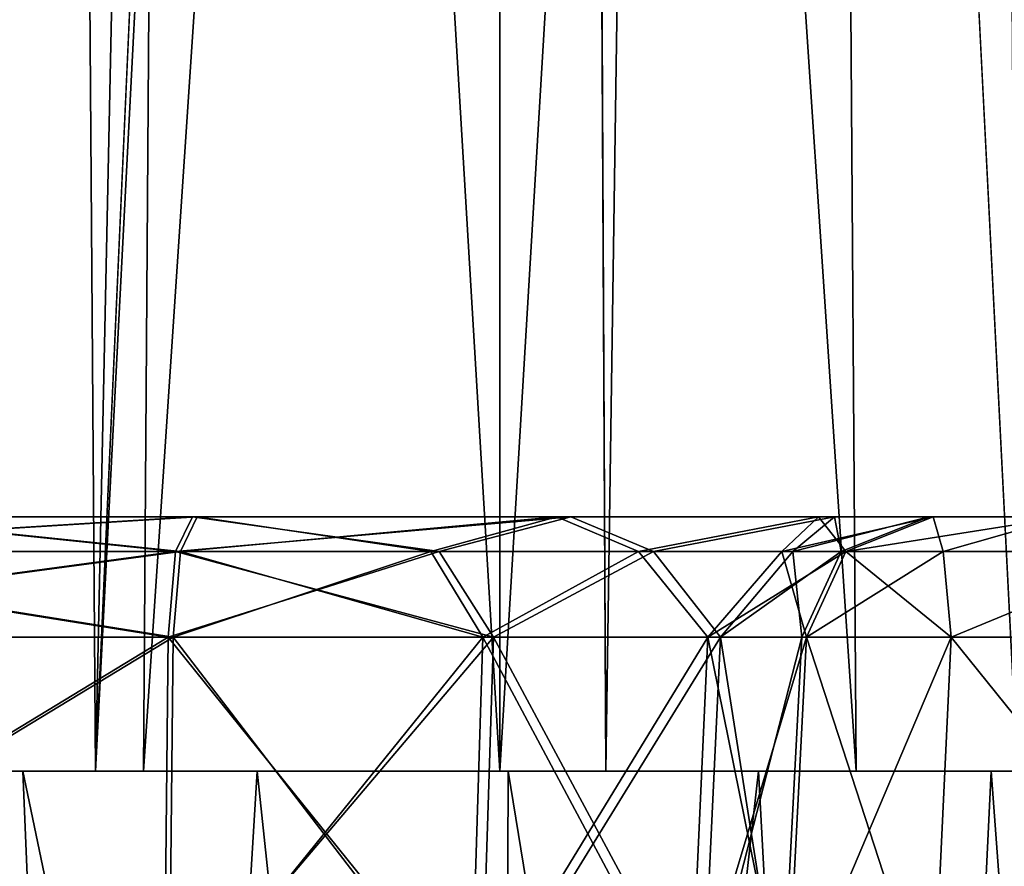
# Model space of a CAD drawing. Header units: millimetres. Extents: x -52 to 52, y -38 to 18.
# Tile 7 of 126: x -38.44 to -36.51, y -27.69 to -26.02. Entities that reach past the tile are written whole.
import ezdxf

# ---------------------------------------------------------------- set-up
doc = ezdxf.new("R2010")
doc.units = ezdxf.units.MM
doc.header["$LTSCALE"] = 65.185185
for name, color, linetype in [('1', 7, 'CONTINUOUS'), ('102', 7, 'CONTINUOUS'), ('103', 7, 'CONTINUOUS'), ('104', 7, 'CONTINUOUS'), ('105', 7, 'CONTINUOUS'), ('120', 7, 'CONTINUOUS'), ('122', 7, 'CONTINUOUS'), ('139', 7, 'CONTINUOUS'), ('141', 7, 'CONTINUOUS'), ('143', 7, 'CONTINUOUS'), ('145', 7, 'CONTINUOUS'), ('147', 7, 'CONTINUOUS'), ('156', 7, 'CONTINUOUS'), ('158', 7, 'CONTINUOUS'), ('160', 7, 'CONTINUOUS'), ('162', 7, 'CONTINUOUS'), ('261', 7, 'CONTINUOUS'), ('262', 7, 'CONTINUOUS'), ('263', 7, 'CONTINUOUS'), ('264', 7, 'CONTINUOUS'), ('265', 7, 'CONTINUOUS'), ('266', 7, 'CONTINUOUS'), ('267', 7, 'CONTINUOUS'), ('268', 7, 'CONTINUOUS'), ('269', 7, 'CONTINUOUS'), ('322', 7, 'CONTINUOUS'), ('324', 7, 'CONTINUOUS'), ('327', 7, 'CONTINUOUS'), ('329', 7, 'CONTINUOUS'), ('35', 7, 'CONTINUOUS'), ('36', 7, 'CONTINUOUS'), ('41', 7, 'CONTINUOUS'), ('42', 7, 'CONTINUOUS'), ('43', 7, 'CONTINUOUS'), ('44', 7, 'CONTINUOUS')]:
    doc.layers.add(name, color=color, linetype=linetype)

msp = doc.modelspace()

# ---------------------------------------------------------------- linework, layer by layer
at = {"layer": '1', "linetype": 'Continuous'}
for points in [[(-38.2948, -27.5, 19.994), (-39.1209, -27.5, 19.4073), (-38.7124, -27.5, 18.7), (-38.2948, -27.5, 19.994)], [(-39.1209, -27.5, 16.5927), (-38.2948, -27.5, 16.006), (-38.7124, -27.5, 17.3), (-39.1209, -27.5, 16.5927)], [(-39.1209, -27.5, -19.4073), (-38.2948, -27.5, -19.994), (-38.7124, -27.5, -18.7), (-39.1209, -27.5, -19.4073)], [(-38.2948, -27.5, -16.006), (-39.1209, -27.5, -16.5927), (-38.7124, -27.5, -17.3), (-38.2948, -27.5, -16.006)], [(-38.2, -27.5, 19.2124), (-38.2948, -27.5, 19.994), (-38.7124, -27.5, 18.7), (-38.2, -27.5, 19.2124)], [(-38.7124, -27.5, 17.3), (-38.2948, -27.5, 16.006), (-38.2, -27.5, 16.7876), (-38.7124, -27.5, 17.3)], [(-38.7124, -27.5, -18.7), (-38.2948, -27.5, -19.994), (-38.2, -27.5, -19.2124), (-38.7124, -27.5, -18.7)], [(-38.2, -27.5, -16.7876), (-38.2948, -27.5, -16.006), (-38.7124, -27.5, -17.3), (-38.2, -27.5, -16.7876)], [(-37.5, -27.5, 19.4), (-38.2948, -27.5, 19.994), (-38.2, -27.5, 19.2124), (-37.5, -27.5, 19.4)], [(-37.2919, -27.5, 20.1365), (-38.2948, -27.5, 19.994), (-37.5, -27.5, 19.4), (-37.2919, -27.5, 20.1365)], [(-38.2948, -27.5, 16.006), (-37.2919, -27.5, 15.8635), (-38.2, -27.5, 16.7876), (-38.2948, -27.5, 16.006)], [(-38.2948, -27.5, -19.994), (-37.2919, -27.5, -20.1365), (-38.2, -27.5, -19.2124), (-38.2948, -27.5, -19.994)], [(-37.5, -27.5, -16.6), (-38.2948, -27.5, -16.006), (-38.2, -27.5, -16.7876), (-37.5, -27.5, -16.6)], [(-37.2919, -27.5, -15.8635), (-38.2948, -27.5, -16.006), (-37.5, -27.5, -16.6), (-37.2919, -27.5, -15.8635)], [(-38.2, -27.5, 16.7876), (-37.2919, -27.5, 15.8635), (-37.5, -27.5, 16.6), (-38.2, -27.5, 16.7876)], [(-38.2, -27.5, -19.2124), (-37.2919, -27.5, -20.1365), (-37.5, -27.5, -19.4), (-38.2, -27.5, -19.2124)], [(-37.5, -27.5, 16.6), (-37.2919, -27.5, 15.8635), (-36.8, -27.5, 16.7876), (-37.5, -27.5, 16.6)], [(-36.8, -27.5, 19.2124), (-37.2919, -27.5, 20.1365), (-37.5, -27.5, 19.4), (-36.8, -27.5, 19.2124)], [(-37.5, -27.5, -19.4), (-37.2919, -27.5, -20.1365), (-36.8, -27.5, -19.2124), (-37.5, -27.5, -19.4)], [(-36.8, -27.5, -16.7876), (-37.2919, -27.5, -15.8635), (-37.5, -27.5, -16.6), (-36.8, -27.5, -16.7876)], [(-36.4831, -27.5, 20.2841), (-37.2919, -27.5, 20.1365), (-36.8, -27.5, 19.2124), (-36.4831, -27.5, 20.2841)], [(-37.2919, -27.5, 15.8635), (-36.482, -27.5, 15.7154), (-36.8, -27.5, 16.7876), (-37.2919, -27.5, 15.8635)], [(-37.2919, -27.5, -20.1365), (-36.482, -27.5, -20.2846), (-36.8, -27.5, -19.2124), (-37.2919, -27.5, -20.1365)], [(-36.4831, -27.5, -15.7159), (-37.2919, -27.5, -15.8635), (-36.8, -27.5, -16.7876), (-36.4831, -27.5, -15.7159)], [(-36.2876, -27.5, 18.7), (-36.4831, -27.5, 20.2841), (-36.8, -27.5, 19.2124), (-36.2876, -27.5, 18.7)], [(-36.8, -27.5, 16.7876), (-36.482, -27.5, 15.7154), (-36.2876, -27.5, 17.3), (-36.8, -27.5, 16.7876)], [(-36.8, -27.5, -19.2124), (-36.482, -27.5, -20.2846), (-36.2876, -27.5, -18.7), (-36.8, -27.5, -19.2124)], [(-36.2876, -27.5, -17.3), (-36.4831, -27.5, -15.7159), (-36.8, -27.5, -16.7876), (-36.2876, -27.5, -17.3)]]:
    msp.add_3dface(points, dxfattribs=at)
at = {"layer": '102', "linetype": 'Continuous'}
for points in [[(-38.7124, -27.5, -18.7), (-38.1267, -17, -19.0854), (-38.5855, -17, -18.6267), (-38.7124, -27.5, -18.7)], [(-38.7124, -27.5, -18.7), (-38.2, -27.5, -19.2124), (-38.1267, -17, -19.0854), (-38.7124, -27.5, -18.7)], [(-38.2, -27.5, -19.2124), (-37.5, -27.5, -19.4), (-38.1267, -17, -19.0854), (-38.2, -27.5, -19.2124)], [(-37.5, -27.5, -19.4), (-37.5, -17, -19.2534), (-38.1267, -17, -19.0854), (-37.5, -27.5, -19.4)], [(-36.8, -27.5, -19.2124), (-36.8733, -17, -19.0854), (-37.5, -17, -19.2534), (-36.8, -27.5, -19.2124)], [(-37.5, -27.5, -19.4), (-36.8, -27.5, -19.2124), (-37.5, -17, -19.2534), (-37.5, -27.5, -19.4)], [(-36.2876, -27.5, -18.7), (-36.4145, -17, -18.6267), (-36.8733, -17, -19.0854), (-36.2876, -27.5, -18.7)], [(-36.8, -27.5, -19.2124), (-36.2876, -27.5, -18.7), (-36.8733, -17, -19.0854), (-36.8, -27.5, -19.2124)]]:
    msp.add_3dface(points, dxfattribs=at)
at = {"layer": '103', "linetype": 'Continuous'}
for points in [[(-38.7124, -27.5, 17.3), (-38.1267, -17, 16.9146), (-38.5855, -17, 17.3733), (-38.7124, -27.5, 17.3)], [(-38.7124, -27.5, 17.3), (-38.2, -27.5, 16.7876), (-38.1267, -17, 16.9146), (-38.7124, -27.5, 17.3)], [(-38.2, -27.5, 16.7876), (-37.5, -27.5, 16.6), (-38.1267, -17, 16.9146), (-38.2, -27.5, 16.7876)], [(-37.5, -27.5, 16.6), (-37.5, -17, 16.7466), (-38.1267, -17, 16.9146), (-37.5, -27.5, 16.6)], [(-36.8, -27.5, 16.7876), (-36.8733, -17, 16.9146), (-37.5, -17, 16.7466), (-36.8, -27.5, 16.7876)], [(-37.5, -27.5, 16.6), (-36.8, -27.5, 16.7876), (-37.5, -17, 16.7466), (-37.5, -27.5, 16.6)], [(-36.2876, -27.5, 17.3), (-36.4145, -17, 17.3733), (-36.8733, -17, 16.9146), (-36.2876, -27.5, 17.3)], [(-36.8, -27.5, 16.7876), (-36.2876, -27.5, 17.3), (-36.8733, -17, 16.9146), (-36.8, -27.5, 16.7876)]]:
    msp.add_3dface(points, dxfattribs=at)
at = {"layer": '104', "linetype": 'Continuous'}
for points in [[(-38.2, -27.5, 19.2124), (-38.7124, -27.5, 18.7), (-38.1267, -17, 19.0854), (-38.2, -27.5, 19.2124)], [(-38.7124, -27.5, 18.7), (-38.5855, -17, 18.6267), (-38.1267, -17, 19.0854), (-38.7124, -27.5, 18.7)], [(-37.5, -27.5, 19.4), (-38.2, -27.5, 19.2124), (-37.5, -17, 19.2534), (-37.5, -27.5, 19.4)], [(-38.2, -27.5, 19.2124), (-38.1267, -17, 19.0854), (-37.5, -17, 19.2534), (-38.2, -27.5, 19.2124)], [(-36.8, -27.5, 19.2124), (-37.5, -27.5, 19.4), (-36.8733, -17, 19.0854), (-36.8, -27.5, 19.2124)], [(-37.5, -27.5, 19.4), (-37.5, -17, 19.2534), (-36.8733, -17, 19.0854), (-37.5, -27.5, 19.4)], [(-36.2876, -27.5, 18.7), (-36.8, -27.5, 19.2124), (-36.8733, -17, 19.0854), (-36.2876, -27.5, 18.7)], [(-36.2876, -27.5, 18.7), (-36.8733, -17, 19.0854), (-36.4145, -17, 18.6267), (-36.2876, -27.5, 18.7)]]:
    msp.add_3dface(points, dxfattribs=at)
at = {"layer": '105', "linetype": 'Continuous'}
for points in [[(-38.2, -27.5, -16.7876), (-38.7124, -27.5, -17.3), (-38.1267, -17, -16.9146), (-38.2, -27.5, -16.7876)], [(-38.7124, -27.5, -17.3), (-38.5855, -17, -17.3733), (-38.1267, -17, -16.9146), (-38.7124, -27.5, -17.3)], [(-38.2, -27.5, -16.7876), (-38.1267, -17, -16.9146), (-37.5, -17, -16.7466), (-38.2, -27.5, -16.7876)], [(-37.5, -27.5, -16.6), (-38.2, -27.5, -16.7876), (-37.5, -17, -16.7466), (-37.5, -27.5, -16.6)], [(-37.5, -27.5, -16.6), (-37.5, -17, -16.7466), (-36.8733, -17, -16.9146), (-37.5, -27.5, -16.6)], [(-36.8, -27.5, -16.7876), (-37.5, -27.5, -16.6), (-36.8733, -17, -16.9146), (-36.8, -27.5, -16.7876)], [(-36.2876, -27.5, -17.3), (-36.8, -27.5, -16.7876), (-36.8733, -17, -16.9146), (-36.2876, -27.5, -17.3)], [(-36.2876, -27.5, -17.3), (-36.8733, -17, -16.9146), (-36.4145, -17, -17.3733), (-36.2876, -27.5, -17.3)]]:
    msp.add_3dface(points, dxfattribs=at)
at = {"layer": '120', "linetype": 'Continuous'}
for points in [[(-38.4374, -27.5, 16.3546), (-39.2722, -27.5, 16.4619), (-38.8332, -27.5, 16.6552), (-38.4374, -27.5, 16.3546)], [(-39.2722, -27.5, 19.5381), (-38.3692, -27.5, 20.1796), (-39.1372, -27.5, 18.9516), (-39.2722, -27.5, 19.5381)], [(-39.2722, -27.5, -16.4619), (-38.3692, -27.5, -15.8204), (-39.1372, -27.5, -17.0484), (-39.2722, -27.5, -16.4619)], [(-38.3692, -27.5, 15.8204), (-39.2722, -27.5, 16.4619), (-38.4374, -27.5, 16.3546), (-38.3692, -27.5, 15.8204)], [(-38.4374, -27.5, -19.6454), (-39.2722, -27.5, -19.5381), (-38.8332, -27.5, -19.3448), (-38.4374, -27.5, -19.6454)], [(-38.3692, -27.5, -20.1796), (-39.2722, -27.5, -19.5381), (-38.4374, -27.5, -19.6454), (-38.3692, -27.5, -20.1796)], [(-39.1372, -27.5, -17.0484), (-38.3692, -27.5, -15.8204), (-38.8332, -27.5, -16.6552), (-39.1372, -27.5, -17.0484)], [(-39.1372, -27.5, 18.9516), (-38.3692, -27.5, 20.1796), (-38.8332, -27.5, 19.3448), (-39.1372, -27.5, 18.9516)], [(-38.8332, -27.5, -16.6552), (-38.3692, -27.5, -15.8204), (-38.4374, -27.5, -16.3546), (-38.8332, -27.5, -16.6552)], [(-38.8332, -27.5, 19.3448), (-38.3692, -27.5, 20.1796), (-38.4374, -27.5, 19.6454), (-38.8332, -27.5, 19.3448)], [(-37.9769, -27.5, 16.1673), (-38.3692, -27.5, 15.8204), (-38.4374, -27.5, 16.3546), (-37.9769, -27.5, 16.1673)], [(-37.9769, -27.5, -19.8327), (-38.3692, -27.5, -20.1796), (-38.4374, -27.5, -19.6454), (-37.9769, -27.5, -19.8327)], [(-38.4374, -27.5, -16.3546), (-38.3692, -27.5, -15.8204), (-37.9769, -27.5, -16.1673), (-38.4374, -27.5, -16.3546)], [(-38.4374, -27.5, 19.6454), (-38.3692, -27.5, 20.1796), (-37.9769, -27.5, 19.8327), (-38.4374, -27.5, 19.6454)], [(-37.4836, -27.5, -19.8936), (-38.3692, -27.5, -20.1796), (-37.9769, -27.5, -19.8327), (-37.4836, -27.5, -19.8936)], [(-37.4836, -27.5, 16.1064), (-38.3692, -27.5, 15.8204), (-37.9769, -27.5, 16.1673), (-37.4836, -27.5, 16.1064)], [(-37.2725, -27.5, 15.6645), (-38.3692, -27.5, 15.8204), (-37.4836, -27.5, 16.1064), (-37.2725, -27.5, 15.6645)], [(-38.3692, -27.5, -15.8204), (-37.2725, -27.5, -15.6645), (-37.9769, -27.5, -16.1673), (-38.3692, -27.5, -15.8204)], [(-37.2725, -27.5, -20.3355), (-38.3692, -27.5, -20.1796), (-37.4836, -27.5, -19.8936), (-37.2725, -27.5, -20.3355)], [(-38.3692, -27.5, 20.1796), (-37.2725, -27.5, 20.3355), (-37.9769, -27.5, 19.8327), (-38.3692, -27.5, 20.1796)], [(-37.9769, -27.5, 19.8327), (-37.2725, -27.5, 20.3355), (-37.4836, -27.5, 19.8936), (-37.9769, -27.5, 19.8327)], [(-37.9769, -27.5, -16.1673), (-37.2725, -27.5, -15.6645), (-37.4836, -27.5, -16.1064), (-37.9769, -27.5, -16.1673)], [(-36.9915, -27.5, -19.8241), (-37.2725, -27.5, -20.3355), (-37.4836, -27.5, -19.8936), (-36.9915, -27.5, -19.8241)], [(-37.4836, -27.5, 19.8936), (-37.2725, -27.5, 20.3355), (-36.9915, -27.5, 19.8241), (-37.4836, -27.5, 19.8936)], [(-36.9915, -27.5, 16.1759), (-37.2725, -27.5, 15.6645), (-37.4836, -27.5, 16.1064), (-36.9915, -27.5, 16.1759)], [(-37.4836, -27.5, -16.1064), (-37.2725, -27.5, -15.6645), (-36.9915, -27.5, -16.1759), (-37.4836, -27.5, -16.1064)], [(-36.5695, -27.5, 15.5355), (-37.2725, -27.5, 15.6645), (-36.9915, -27.5, 16.1759), (-36.5695, -27.5, 15.5355)], [(-36.5695, -27.5, -20.4645), (-37.2725, -27.5, -20.3355), (-36.9915, -27.5, -19.8241), (-36.5695, -27.5, -20.4645)], [(-37.2725, -27.5, -15.6645), (-36.5704, -27.5, -15.536), (-36.9915, -27.5, -16.1759), (-37.2725, -27.5, -15.6645)], [(-37.2725, -27.5, 20.3355), (-36.5704, -27.5, 20.464), (-36.9915, -27.5, 19.8241), (-37.2725, -27.5, 20.3355)], [(-36.5343, -27.5, -19.629), (-36.5695, -27.5, -20.4645), (-36.9915, -27.5, -19.8241), (-36.5343, -27.5, -19.629)], [(-36.5343, -27.5, 16.371), (-36.5695, -27.5, 15.5355), (-36.9915, -27.5, 16.1759), (-36.5343, -27.5, 16.371)], [(-36.9915, -27.5, -16.1759), (-36.5704, -27.5, -15.536), (-36.5343, -27.5, -16.371), (-36.9915, -27.5, -16.1759)], [(-36.9915, -27.5, 19.8241), (-36.5704, -27.5, 20.464), (-36.5343, -27.5, 19.629), (-36.9915, -27.5, 19.8241)], [(-36.5704, -27.5, -15.536), (-36.0431, -27.5, -15.0579), (-36.5343, -27.5, -16.371), (-36.5704, -27.5, -15.536)], [(-36.5704, -27.5, 20.464), (-36.0431, -27.5, 20.9421), (-36.5343, -27.5, 19.629), (-36.5704, -27.5, 20.464)], [(-36.1437, -27.5, -19.3216), (-36.5695, -27.5, -20.4645), (-36.5343, -27.5, -19.629), (-36.1437, -27.5, -19.3216)], [(-36.0425, -27.5, -20.943), (-36.5695, -27.5, -20.4645), (-36.1437, -27.5, -19.3216), (-36.0425, -27.5, -20.943)], [(-36.1437, -27.5, 16.6784), (-36.5695, -27.5, 15.5355), (-36.5343, -27.5, 16.371), (-36.1437, -27.5, 16.6784)], [(-36.0425, -27.5, 15.057), (-36.5695, -27.5, 15.5355), (-36.1437, -27.5, 16.6784), (-36.0425, -27.5, 15.057)], [(-36.5343, -27.5, -16.371), (-36.0431, -27.5, -15.0579), (-36.1437, -27.5, -16.6784), (-36.5343, -27.5, -16.371)], [(-36.5343, -27.5, 19.629), (-36.0431, -27.5, 20.9421), (-36.1437, -27.5, 19.3216), (-36.5343, -27.5, 19.629)]]:
    msp.add_3dface(points, dxfattribs=at)
at = {"layer": '122', "linetype": 'Continuous'}
for points in [[(-38.3854, -27, 15.7797), (-38.7943, -27, 15.1206), (-39.3052, -27, 16.4332), (-38.3854, -27, 15.7797)], [(-39.3052, -27, 19.5668), (-38.7857, -27, 20.8832), (-38.3854, -27, 20.2203), (-39.3052, -27, 19.5668)], [(-39.3052, -27, -16.4332), (-38.7943, -27, -15.1206), (-38.3854, -27, -15.7797), (-39.3052, -27, -16.4332)], [(-38.3854, -27, -20.2203), (-38.7857, -27, -20.8832), (-39.3052, -27, -19.5668), (-38.3854, -27, -20.2203)], [(-38.1041, -27, 14.9014), (-38.7943, -27, 15.1206), (-38.3854, -27, 15.7797), (-38.1041, -27, 14.9014)], [(-38.7943, -27, -15.1206), (-38.1041, -27, -14.9014), (-38.3854, -27, -15.7797), (-38.7943, -27, -15.1206)], [(-38.7857, -27, 20.8832), (-38.0949, -27, 21.1004), (-38.3854, -27, 20.2203), (-38.7857, -27, 20.8832)], [(-38.0949, -27, -21.1004), (-38.7857, -27, -20.8832), (-38.3854, -27, -20.2203), (-38.0949, -27, -21.1004)], [(-37.2683, -27, 15.621), (-38.1041, -27, 14.9014), (-38.3854, -27, 15.7797), (-37.2683, -27, 15.621)], [(-38.3854, -27, 20.2203), (-37.3878, -27, 21.4046), (-37.2683, -27, 20.379), (-38.3854, -27, 20.2203)], [(-38.0949, -27, 21.1004), (-37.3878, -27, 21.4046), (-38.3854, -27, 20.2203), (-38.0949, -27, 21.1004)], [(-38.3854, -27, -15.7797), (-37.3608, -27, -14.5675), (-37.2683, -27, -15.621), (-38.3854, -27, -15.7797)], [(-38.1041, -27, -14.9014), (-37.3608, -27, -14.5675), (-38.3854, -27, -15.7797), (-38.1041, -27, -14.9014)], [(-37.2683, -27, -20.379), (-38.0949, -27, -21.1004), (-38.3854, -27, -20.2203), (-37.2683, -27, -20.379)], [(-37.3608, -27, 14.5675), (-38.1041, -27, 14.9014), (-37.2683, -27, 15.621), (-37.3608, -27, 14.5675)], [(-37.3878, -27, -21.4046), (-38.0949, -27, -21.1004), (-37.2683, -27, -20.379), (-37.3878, -27, -21.4046)], [(-37.3878, -27, 21.4046), (-36.8738, -27, 21.9779), (-37.2683, -27, 20.379), (-37.3878, -27, 21.4046)], [(-36.8738, -27, -21.9779), (-37.3878, -27, -21.4046), (-37.2683, -27, -20.379), (-36.8738, -27, -21.9779)], [(-36.8424, -27, 13.9383), (-37.3608, -27, 14.5675), (-37.2683, -27, 15.621), (-36.8424, -27, 13.9383)], [(-37.3608, -27, -14.5675), (-36.8424, -27, -13.9383), (-37.2683, -27, -15.621), (-37.3608, -27, -14.5675)], [(-37.2683, -27, 20.379), (-36.6483, -27, 22.7139), (-36.5898, -27, 20.5032), (-37.2683, -27, 20.379)], [(-36.8738, -27, 21.9779), (-36.6483, -27, 22.7139), (-37.2683, -27, 20.379), (-36.8738, -27, 21.9779)], [(-37.2683, -27, -15.621), (-36.8424, -27, -13.9383), (-36.5898, -27, -15.4968), (-37.2683, -27, -15.621)], [(-36.5888, -27, 15.4963), (-36.8424, -27, 13.9383), (-37.2683, -27, 15.621), (-36.5888, -27, 15.4963)], [(-36.5888, -27, -20.5037), (-36.8738, -27, -21.9779), (-37.2683, -27, -20.379), (-36.5888, -27, -20.5037)], [(-36.6483, -27, -22.7139), (-36.8738, -27, -21.9779), (-36.5888, -27, -20.5037), (-36.6483, -27, -22.7139)], [(-36.6569, -27, 13.1448), (-36.8424, -27, 13.9383), (-36.5888, -27, 15.4963), (-36.6569, -27, 13.1448)], [(-36.8424, -27, -13.9383), (-36.6569, -27, -13.1448), (-36.5898, -27, -15.4968), (-36.8424, -27, -13.9383)], [(-36.5898, -27, -15.4968), (-36.6569, -27, -13.1448), (-36.5888, -27, 15.4963), (-36.5898, -27, -15.4968)], [(-36.6569, -27, -13.1448), (-36.6569, -27, 13.1448), (-36.5888, -27, 15.4963), (-36.6569, -27, -13.1448)], [(-36.6483, -27, 22.7139), (-36.3888, -27, 23.6631), (-36.5898, -27, 20.5032), (-36.6483, -27, 22.7139)], [(-36.3888, -27, -23.6631), (-36.6483, -27, -22.7139), (-36.5888, -27, -20.5037), (-36.3888, -27, -23.6631)], [(-36.0803, -27, -15.0349), (-36.5898, -27, -15.4968), (-36.5888, -27, 15.4963), (-36.0803, -27, -15.0349)], [(-36.5898, -27, 20.5032), (-36.3888, -27, 23.6631), (-36.0803, -27, 20.9651), (-36.5898, -27, 20.5032)], [(-36.0797, -27, 15.0339), (-36.0803, -27, -15.0349), (-36.5888, -27, 15.4963), (-36.0797, -27, 15.0339)], [(-36.0797, -27, -20.9661), (-36.3888, -27, -23.6631), (-36.5888, -27, -20.5037), (-36.0797, -27, -20.9661)]]:
    msp.add_3dface(points, dxfattribs=at)
at = {"layer": '139', "linetype": 'Continuous'}
for points in [[(-36.937, -28, 22.7372), (-36.6492, -28, 23.79), (-36.8971, -27.2369, 22.734), (-36.937, -28, 22.7372)], [(-36.8971, -27.2369, 22.734), (-36.6492, -28, 23.79), (-36.6132, -27.2369, 23.7725), (-36.8971, -27.2369, 22.734)], [(-36.6492, -28, 23.79), (-35.9979, -28, 24.6658), (-36.6132, -27.2369, 23.7725), (-36.6492, -28, 23.79)], [(-36.6132, -27.2369, 23.7725), (-35.9979, -28, 24.6658), (-35.9708, -27.2369, 24.6364), (-36.6132, -27.2369, 23.7725)]]:
    msp.add_3dface(points, dxfattribs=at)
at = {"layer": '141', "linetype": 'Continuous'}
for points in [[(-36.9066, -27.2369, -13.1448), (-36.9466, -28, 13.1448), (-36.9066, -27.2369, 13.1448), (-36.9066, -27.2369, -13.1448)], [(-36.9466, -28, -13.1448), (-36.9466, -28, 13.1448), (-36.9066, -27.2369, -13.1448), (-36.9466, -28, -13.1448)]]:
    msp.add_3dface(points, dxfattribs=at)
at = {"layer": '143', "linetype": 'Continuous'}
for points in [[(-38.1519, -27.2369, 14.6564), (-39.4082, -28, 15.1299), (-39.3861, -27.2369, 15.1632), (-38.1519, -27.2369, 14.6564)], [(-38.1595, -28, 14.6171), (-39.4082, -28, 15.1299), (-38.1519, -27.2369, 14.6564), (-38.1595, -28, 14.6171)], [(-39.3997, -28, 20.8758), (-38.1495, -28, 21.3848), (-39.3777, -27.2369, 20.8424), (-39.3997, -28, 20.8758)], [(-39.3777, -27.2369, 20.8424), (-38.1495, -28, 21.3848), (-38.1419, -27.2369, 21.3455), (-39.3777, -27.2369, 20.8424)]]:
    msp.add_3dface(points, dxfattribs=at)
at = {"layer": '145', "linetype": 'Continuous'}
for points in [[(-39.4082, -28, -15.1299), (-38.1595, -28, -14.6171), (-39.3861, -27.2369, -15.1632), (-39.4082, -28, -15.1299)], [(-38.1495, -28, -21.3848), (-39.3997, -28, -20.8758), (-38.1419, -27.2369, -21.3455), (-38.1495, -28, -21.3848)], [(-38.1419, -27.2369, -21.3455), (-39.3997, -28, -20.8758), (-39.3777, -27.2369, -20.8424), (-38.1419, -27.2369, -21.3455)], [(-39.3861, -27.2369, -15.1632), (-38.1595, -28, -14.6171), (-38.1519, -27.2369, -14.6564), (-39.3861, -27.2369, -15.1632)]]:
    msp.add_3dface(points, dxfattribs=at)
at = {"layer": '147', "linetype": 'Continuous'}
for points in [[(-36.6492, -28, -23.79), (-36.937, -28, -22.7372), (-36.6132, -27.2369, -23.7725), (-36.6492, -28, -23.79)], [(-36.6132, -27.2369, -23.7725), (-36.937, -28, -22.7372), (-36.8971, -27.2369, -22.734), (-36.6132, -27.2369, -23.7725)], [(-35.9979, -28, -24.6658), (-36.6492, -28, -23.79), (-35.9708, -27.2369, -24.6364), (-35.9979, -28, -24.6658)], [(-35.9708, -27.2369, -24.6364), (-36.6492, -28, -23.79), (-36.6132, -27.2369, -23.7725), (-35.9708, -27.2369, -24.6364)]]:
    msp.add_3dface(points, dxfattribs=at)
at = {"layer": '156', "linetype": 'Continuous'}
for points in [[(-38.1419, -27.2369, 21.3455), (-38.1495, -28, 21.3848), (-37.5568, -28, 21.6398), (-38.1419, -27.2369, 21.3455)], [(-37.5334, -27.2369, 21.6074), (-38.1419, -27.2369, 21.3455), (-37.5568, -28, 21.6398), (-37.5334, -27.2369, 21.6074)], [(-37.1261, -28, 22.1203), (-37.5334, -27.2369, 21.6074), (-37.5568, -28, 21.6398), (-37.1261, -28, 22.1203)], [(-37.0912, -27.2369, 22.1006), (-37.5334, -27.2369, 21.6074), (-37.1261, -28, 22.1203), (-37.0912, -27.2369, 22.1006)], [(-36.937, -28, 22.7372), (-37.0912, -27.2369, 22.1006), (-37.1261, -28, 22.1203), (-36.937, -28, 22.7372)], [(-36.937, -28, 22.7372), (-36.8971, -27.2369, 22.734), (-37.0912, -27.2369, 22.1006), (-36.937, -28, 22.7372)]]:
    msp.add_3dface(points, dxfattribs=at)
at = {"layer": '158', "linetype": 'Continuous'}
for points in [[(-38.1595, -28, 14.6171), (-37.5122, -27.2369, 14.369), (-37.5364, -28, 14.3372), (-38.1595, -28, 14.6171)], [(-38.1595, -28, 14.6171), (-38.1519, -27.2369, 14.6564), (-37.5122, -27.2369, 14.369), (-38.1595, -28, 14.6171)], [(-37.5364, -28, 14.3372), (-37.0663, -27.2369, 13.8277), (-37.1021, -28, 13.81), (-37.5364, -28, 14.3372)], [(-37.5122, -27.2369, 14.369), (-37.0663, -27.2369, 13.8277), (-37.5364, -28, 14.3372), (-37.5122, -27.2369, 14.369)], [(-37.0663, -27.2369, 13.8277), (-36.9066, -27.2369, 13.1448), (-37.1021, -28, 13.81), (-37.0663, -27.2369, 13.8277)], [(-36.9066, -27.2369, 13.1448), (-36.9466, -28, 13.1448), (-37.1021, -28, 13.81), (-36.9066, -27.2369, 13.1448)]]:
    msp.add_3dface(points, dxfattribs=at)
at = {"layer": '160', "linetype": 'Continuous'}
for points in [[(-38.1519, -27.2369, -14.6564), (-38.1595, -28, -14.6171), (-37.5364, -28, -14.3372), (-38.1519, -27.2369, -14.6564)], [(-37.5122, -27.2369, -14.369), (-38.1519, -27.2369, -14.6564), (-37.5364, -28, -14.3372), (-37.5122, -27.2369, -14.369)], [(-37.1021, -28, -13.81), (-37.5122, -27.2369, -14.369), (-37.5364, -28, -14.3372), (-37.1021, -28, -13.81)], [(-37.0663, -27.2369, -13.8277), (-37.5122, -27.2369, -14.369), (-37.1021, -28, -13.81), (-37.0663, -27.2369, -13.8277)], [(-36.9466, -28, -13.1448), (-37.0663, -27.2369, -13.8277), (-37.1021, -28, -13.81), (-36.9466, -28, -13.1448)], [(-36.9466, -28, -13.1448), (-36.9066, -27.2369, -13.1448), (-37.0663, -27.2369, -13.8277), (-36.9466, -28, -13.1448)]]:
    msp.add_3dface(points, dxfattribs=at)
at = {"layer": '162', "linetype": 'Continuous'}
for points in [[(-38.1495, -28, -21.3848), (-38.1419, -27.2369, -21.3455), (-37.5334, -27.2369, -21.6074), (-38.1495, -28, -21.3848)], [(-38.1495, -28, -21.3848), (-37.5334, -27.2369, -21.6074), (-37.5568, -28, -21.6398), (-38.1495, -28, -21.3848)], [(-37.5568, -28, -21.6398), (-37.0912, -27.2369, -22.1006), (-37.1261, -28, -22.1203), (-37.5568, -28, -21.6398)], [(-37.5334, -27.2369, -21.6074), (-37.0912, -27.2369, -22.1006), (-37.5568, -28, -21.6398), (-37.5334, -27.2369, -21.6074)], [(-37.0912, -27.2369, -22.1006), (-36.8971, -27.2369, -22.734), (-37.1261, -28, -22.1203), (-37.0912, -27.2369, -22.1006)], [(-36.8971, -27.2369, -22.734), (-36.937, -28, -22.7372), (-37.1261, -28, -22.1203), (-36.8971, -27.2369, -22.734)]]:
    msp.add_3dface(points, dxfattribs=at)
at = {"layer": '261', "linetype": 'Continuous'}
for points in [[(-36.6286, -27.0687, 23.5457), (-36.6483, -27, 22.7139), (-36.8198, -27.0687, 22.7277), (-36.6286, -27.0687, 23.5457)], [(-36.3888, -27, 23.6631), (-36.6483, -27, 22.7139), (-36.6286, -27.0687, 23.5457), (-36.3888, -27, 23.6631)], [(-36.2057, -27.0687, 24.2715), (-36.3888, -27, 23.6631), (-36.6286, -27.0687, 23.5457), (-36.2057, -27.0687, 24.2715)], [(-36.8971, -27.2369, 22.734), (-36.6132, -27.2369, 23.7725), (-36.8198, -27.0687, 22.7277), (-36.8971, -27.2369, 22.734)], [(-36.6132, -27.2369, 23.7725), (-36.6286, -27.0687, 23.5457), (-36.8198, -27.0687, 22.7277), (-36.6132, -27.2369, 23.7725)], [(-36.6132, -27.2369, 23.7725), (-36.2057, -27.0687, 24.2715), (-36.6286, -27.0687, 23.5457), (-36.6132, -27.2369, 23.7725)], [(-36.6132, -27.2369, 23.7725), (-35.9708, -27.2369, 24.6364), (-36.2057, -27.0687, 24.2715), (-36.6132, -27.2369, 23.7725)]]:
    msp.add_3dface(points, dxfattribs=at)
at = {"layer": '262', "linetype": 'Continuous'}
for points in [[(-37.6358, -27.0687, 21.45), (-38.0949, -27, 21.1004), (-38.1273, -27.0687, 21.2694), (-37.6358, -27.0687, 21.45)], [(-37.3878, -27, 21.4046), (-38.0949, -27, 21.1004), (-37.6358, -27.0687, 21.45), (-37.3878, -27, 21.4046)], [(-37.2277, -27.0687, 21.7782), (-37.3878, -27, 21.4046), (-37.6358, -27.0687, 21.45), (-37.2277, -27.0687, 21.7782)], [(-36.8738, -27, 21.9779), (-37.3878, -27, 21.4046), (-37.2277, -27.0687, 21.7782), (-36.8738, -27, 21.9779)], [(-36.9459, -27.0687, 22.2195), (-36.8738, -27, 21.9779), (-37.2277, -27.0687, 21.7782), (-36.9459, -27.0687, 22.2195)], [(-36.8198, -27.0687, 22.7277), (-36.8738, -27, 21.9779), (-36.9459, -27.0687, 22.2195), (-36.8198, -27.0687, 22.7277)], [(-36.6483, -27, 22.7139), (-36.8738, -27, 21.9779), (-36.8198, -27.0687, 22.7277), (-36.6483, -27, 22.7139)], [(-38.1419, -27.2369, 21.3455), (-37.5334, -27.2369, 21.6074), (-38.1273, -27.0687, 21.2694), (-38.1419, -27.2369, 21.3455)], [(-37.5334, -27.2369, 21.6074), (-37.6358, -27.0687, 21.45), (-38.1273, -27.0687, 21.2694), (-37.5334, -27.2369, 21.6074)], [(-37.5334, -27.2369, 21.6074), (-37.2277, -27.0687, 21.7782), (-37.6358, -27.0687, 21.45), (-37.5334, -27.2369, 21.6074)], [(-37.5334, -27.2369, 21.6074), (-37.0912, -27.2369, 22.1006), (-37.2277, -27.0687, 21.7782), (-37.5334, -27.2369, 21.6074)], [(-37.0912, -27.2369, 22.1006), (-36.9459, -27.0687, 22.2195), (-37.2277, -27.0687, 21.7782), (-37.0912, -27.2369, 22.1006)], [(-37.0912, -27.2369, 22.1006), (-36.8971, -27.2369, 22.734), (-36.9459, -27.0687, 22.2195), (-37.0912, -27.2369, 22.1006)], [(-36.8971, -27.2369, 22.734), (-36.8198, -27.0687, 22.7277), (-36.9459, -27.0687, 22.2195), (-36.8971, -27.2369, 22.734)]]:
    msp.add_3dface(points, dxfattribs=at)
at = {"layer": '263', "linetype": 'Continuous'}
for points in [[(-39.2044, -27.0687, 15.1404), (-38.1041, -27, 14.9014), (-38.137, -27.0687, 14.7325), (-39.2044, -27.0687, 15.1404)], [(-38.7943, -27, 15.1206), (-38.1041, -27, 14.9014), (-39.2044, -27.0687, 15.1404), (-38.7943, -27, 15.1206)], [(-38.1273, -27.0687, 21.2694), (-38.7857, -27, 20.8832), (-39.1959, -27.0687, 20.8647), (-38.1273, -27.0687, 21.2694)], [(-38.0949, -27, 21.1004), (-38.7857, -27, 20.8832), (-38.1273, -27.0687, 21.2694), (-38.0949, -27, 21.1004)], [(-39.3861, -27.2369, 15.1632), (-39.2044, -27.0687, 15.1404), (-38.137, -27.0687, 14.7325), (-39.3861, -27.2369, 15.1632)], [(-38.1519, -27.2369, 14.6564), (-39.3861, -27.2369, 15.1632), (-38.137, -27.0687, 14.7325), (-38.1519, -27.2369, 14.6564)], [(-39.3777, -27.2369, 20.8424), (-38.1419, -27.2369, 21.3455), (-39.1959, -27.0687, 20.8647), (-39.3777, -27.2369, 20.8424)], [(-38.1419, -27.2369, 21.3455), (-38.1273, -27.0687, 21.2694), (-39.1959, -27.0687, 20.8647), (-38.1419, -27.2369, 21.3455)]]:
    msp.add_3dface(points, dxfattribs=at)
at = {"layer": '264', "linetype": 'Continuous'}
for points in [[(-38.1041, -27, 14.9014), (-37.3608, -27, 14.5675), (-38.137, -27.0687, 14.7325), (-38.1041, -27, 14.9014)], [(-38.137, -27.0687, 14.7325), (-37.3608, -27, 14.5675), (-37.6189, -27.0687, 14.5346), (-38.137, -27.0687, 14.7325)], [(-37.6189, -27.0687, 14.5346), (-37.3608, -27, 14.5675), (-37.1981, -27.0687, 14.1734), (-37.6189, -27.0687, 14.5346)], [(-37.3608, -27, 14.5675), (-36.8424, -27, 13.9383), (-37.1981, -27.0687, 14.1734), (-37.3608, -27, 14.5675)], [(-37.1981, -27.0687, 14.1734), (-36.8424, -27, 13.9383), (-36.9241, -27.0687, 13.6912), (-37.1981, -27.0687, 14.1734)], [(-36.8424, -27, 13.9383), (-36.6569, -27, 13.1448), (-36.9241, -27.0687, 13.6912), (-36.8424, -27, 13.9383)], [(-36.9241, -27.0687, 13.6912), (-36.6569, -27, 13.1448), (-36.829, -27.0687, 13.1448), (-36.9241, -27.0687, 13.6912)], [(-38.1519, -27.2369, 14.6564), (-38.137, -27.0687, 14.7325), (-37.6189, -27.0687, 14.5346), (-38.1519, -27.2369, 14.6564)], [(-37.5122, -27.2369, 14.369), (-38.1519, -27.2369, 14.6564), (-37.6189, -27.0687, 14.5346), (-37.5122, -27.2369, 14.369)], [(-37.5122, -27.2369, 14.369), (-37.6189, -27.0687, 14.5346), (-37.1981, -27.0687, 14.1734), (-37.5122, -27.2369, 14.369)], [(-37.0663, -27.2369, 13.8277), (-37.5122, -27.2369, 14.369), (-37.1981, -27.0687, 14.1734), (-37.0663, -27.2369, 13.8277)], [(-37.0663, -27.2369, 13.8277), (-37.1981, -27.0687, 14.1734), (-36.9241, -27.0687, 13.6912), (-37.0663, -27.2369, 13.8277)], [(-37.0663, -27.2369, 13.8277), (-36.9241, -27.0687, 13.6912), (-36.829, -27.0687, 13.1448), (-37.0663, -27.2369, 13.8277)], [(-36.9066, -27.2369, 13.1448), (-37.0663, -27.2369, 13.8277), (-36.829, -27.0687, 13.1448), (-36.9066, -27.2369, 13.1448)]]:
    msp.add_3dface(points, dxfattribs=at)
at = {"layer": '265', "linetype": 'Continuous'}
for points in [[(-36.6569, -27, 13.1448), (-36.6569, -27, -13.1448), (-36.829, -27.0687, -13.1448), (-36.6569, -27, 13.1448)], [(-36.829, -27.0687, 13.1448), (-36.6569, -27, 13.1448), (-36.829, -27.0687, -13.1448), (-36.829, -27.0687, 13.1448)], [(-36.9066, -27.2369, -13.1448), (-36.829, -27.0687, 13.1448), (-36.829, -27.0687, -13.1448), (-36.9066, -27.2369, -13.1448)], [(-36.9066, -27.2369, -13.1448), (-36.9066, -27.2369, 13.1448), (-36.829, -27.0687, 13.1448), (-36.9066, -27.2369, -13.1448)]]:
    msp.add_3dface(points, dxfattribs=at)
at = {"layer": '266', "linetype": 'Continuous'}
for points in [[(-37.6189, -27.0687, -14.5346), (-38.1041, -27, -14.9014), (-38.137, -27.0687, -14.7325), (-37.6189, -27.0687, -14.5346)], [(-37.3608, -27, -14.5675), (-38.1041, -27, -14.9014), (-37.6189, -27.0687, -14.5346), (-37.3608, -27, -14.5675)], [(-37.1981, -27.0687, -14.1734), (-37.3608, -27, -14.5675), (-37.6189, -27.0687, -14.5346), (-37.1981, -27.0687, -14.1734)], [(-36.8424, -27, -13.9383), (-37.3608, -27, -14.5675), (-37.1981, -27.0687, -14.1734), (-36.8424, -27, -13.9383)], [(-36.9241, -27.0687, -13.6912), (-36.8424, -27, -13.9383), (-37.1981, -27.0687, -14.1734), (-36.9241, -27.0687, -13.6912)], [(-36.829, -27.0687, -13.1448), (-36.8424, -27, -13.9383), (-36.9241, -27.0687, -13.6912), (-36.829, -27.0687, -13.1448)], [(-36.6569, -27, -13.1448), (-36.8424, -27, -13.9383), (-36.829, -27.0687, -13.1448), (-36.6569, -27, -13.1448)], [(-38.1519, -27.2369, -14.6564), (-37.5122, -27.2369, -14.369), (-38.137, -27.0687, -14.7325), (-38.1519, -27.2369, -14.6564)], [(-37.5122, -27.2369, -14.369), (-37.6189, -27.0687, -14.5346), (-38.137, -27.0687, -14.7325), (-37.5122, -27.2369, -14.369)], [(-37.5122, -27.2369, -14.369), (-37.1981, -27.0687, -14.1734), (-37.6189, -27.0687, -14.5346), (-37.5122, -27.2369, -14.369)], [(-37.5122, -27.2369, -14.369), (-37.0663, -27.2369, -13.8277), (-37.1981, -27.0687, -14.1734), (-37.5122, -27.2369, -14.369)], [(-37.0663, -27.2369, -13.8277), (-36.9241, -27.0687, -13.6912), (-37.1981, -27.0687, -14.1734), (-37.0663, -27.2369, -13.8277)], [(-37.0663, -27.2369, -13.8277), (-36.9066, -27.2369, -13.1448), (-36.9241, -27.0687, -13.6912), (-37.0663, -27.2369, -13.8277)], [(-36.9066, -27.2369, -13.1448), (-36.829, -27.0687, -13.1448), (-36.9241, -27.0687, -13.6912), (-36.9066, -27.2369, -13.1448)]]:
    msp.add_3dface(points, dxfattribs=at)
at = {"layer": '267', "linetype": 'Continuous'}
for points in [[(-38.137, -27.0687, -14.7325), (-38.7943, -27, -15.1206), (-39.2044, -27.0687, -15.1404), (-38.137, -27.0687, -14.7325)], [(-39.1959, -27.0687, -20.8647), (-38.0949, -27, -21.1004), (-38.1273, -27.0687, -21.2694), (-39.1959, -27.0687, -20.8647)], [(-38.7857, -27, -20.8832), (-38.0949, -27, -21.1004), (-39.1959, -27.0687, -20.8647), (-38.7857, -27, -20.8832)], [(-38.1041, -27, -14.9014), (-38.7943, -27, -15.1206), (-38.137, -27.0687, -14.7325), (-38.1041, -27, -14.9014)], [(-39.3861, -27.2369, -15.1632), (-38.1519, -27.2369, -14.6564), (-39.2044, -27.0687, -15.1404), (-39.3861, -27.2369, -15.1632)], [(-39.3777, -27.2369, -20.8424), (-39.1959, -27.0687, -20.8647), (-38.1273, -27.0687, -21.2694), (-39.3777, -27.2369, -20.8424)], [(-38.1419, -27.2369, -21.3455), (-39.3777, -27.2369, -20.8424), (-38.1273, -27.0687, -21.2694), (-38.1419, -27.2369, -21.3455)], [(-38.1519, -27.2369, -14.6564), (-38.137, -27.0687, -14.7325), (-39.2044, -27.0687, -15.1404), (-38.1519, -27.2369, -14.6564)]]:
    msp.add_3dface(points, dxfattribs=at)
at = {"layer": '268', "linetype": 'Continuous'}
for points in [[(-38.1273, -27.0687, -21.2694), (-37.3878, -27, -21.4046), (-37.6358, -27.0687, -21.45), (-38.1273, -27.0687, -21.2694)], [(-38.0949, -27, -21.1004), (-37.3878, -27, -21.4046), (-38.1273, -27.0687, -21.2694), (-38.0949, -27, -21.1004)], [(-37.6358, -27.0687, -21.45), (-37.3878, -27, -21.4046), (-37.2277, -27.0687, -21.7782), (-37.6358, -27.0687, -21.45)], [(-37.3878, -27, -21.4046), (-36.8738, -27, -21.9779), (-37.2277, -27.0687, -21.7782), (-37.3878, -27, -21.4046)], [(-37.2277, -27.0687, -21.7782), (-36.8738, -27, -21.9779), (-36.9459, -27.0687, -22.2195), (-37.2277, -27.0687, -21.7782)], [(-36.8738, -27, -21.9779), (-36.6483, -27, -22.7139), (-36.9459, -27.0687, -22.2195), (-36.8738, -27, -21.9779)], [(-36.9459, -27.0687, -22.2195), (-36.6483, -27, -22.7139), (-36.8198, -27.0687, -22.7277), (-36.9459, -27.0687, -22.2195)], [(-37.5334, -27.2369, -21.6074), (-38.1419, -27.2369, -21.3455), (-37.6358, -27.0687, -21.45), (-37.5334, -27.2369, -21.6074)], [(-38.1419, -27.2369, -21.3455), (-38.1273, -27.0687, -21.2694), (-37.6358, -27.0687, -21.45), (-38.1419, -27.2369, -21.3455)], [(-37.5334, -27.2369, -21.6074), (-37.6358, -27.0687, -21.45), (-37.2277, -27.0687, -21.7782), (-37.5334, -27.2369, -21.6074)], [(-37.0912, -27.2369, -22.1006), (-37.5334, -27.2369, -21.6074), (-37.2277, -27.0687, -21.7782), (-37.0912, -27.2369, -22.1006)], [(-37.0912, -27.2369, -22.1006), (-37.2277, -27.0687, -21.7782), (-36.9459, -27.0687, -22.2195), (-37.0912, -27.2369, -22.1006)], [(-37.0912, -27.2369, -22.1006), (-36.9459, -27.0687, -22.2195), (-36.8198, -27.0687, -22.7277), (-37.0912, -27.2369, -22.1006)], [(-36.8971, -27.2369, -22.734), (-37.0912, -27.2369, -22.1006), (-36.8198, -27.0687, -22.7277), (-36.8971, -27.2369, -22.734)]]:
    msp.add_3dface(points, dxfattribs=at)
at = {"layer": '269', "linetype": 'Continuous'}
for points in [[(-36.6483, -27, -22.7139), (-36.3888, -27, -23.6631), (-36.8198, -27.0687, -22.7277), (-36.6483, -27, -22.7139)], [(-36.8198, -27.0687, -22.7277), (-36.3888, -27, -23.6631), (-36.6286, -27.0687, -23.5457), (-36.8198, -27.0687, -22.7277)], [(-36.6286, -27.0687, -23.5457), (-36.3888, -27, -23.6631), (-36.2057, -27.0687, -24.2715), (-36.6286, -27.0687, -23.5457)], [(-36.8971, -27.2369, -22.734), (-36.8198, -27.0687, -22.7277), (-36.6286, -27.0687, -23.5457), (-36.8971, -27.2369, -22.734)], [(-36.6132, -27.2369, -23.7725), (-36.8971, -27.2369, -22.734), (-36.6286, -27.0687, -23.5457), (-36.6132, -27.2369, -23.7725)], [(-36.6132, -27.2369, -23.7725), (-36.6286, -27.0687, -23.5457), (-36.2057, -27.0687, -24.2715), (-36.6132, -27.2369, -23.7725)], [(-35.9708, -27.2369, -24.6364), (-36.6132, -27.2369, -23.7725), (-36.2057, -27.0687, -24.2715), (-35.9708, -27.2369, -24.6364)]]:
    msp.add_3dface(points, dxfattribs=at)
at = {"layer": '322', "linetype": 'Continuous'}
for points in [[(-38.8332, -27.5, -16.6552), (-38.25, -32, -16.701), (-38.799, -32, -17.25), (-38.8332, -27.5, -16.6552)], [(-38.8332, -27.5, -16.6552), (-38.4374, -27.5, -16.3546), (-38.25, -32, -16.701), (-38.8332, -27.5, -16.6552)], [(-38.4374, -27.5, -16.3546), (-37.9769, -27.5, -16.1673), (-38.25, -32, -16.701), (-38.4374, -27.5, -16.3546)], [(-37.9769, -27.5, -16.1673), (-37.5, -32, -16.5), (-38.25, -32, -16.701), (-37.9769, -27.5, -16.1673)], [(-37.9769, -27.5, -16.1673), (-37.4836, -27.5, -16.1064), (-37.5, -32, -16.5), (-37.9769, -27.5, -16.1673)], [(-37.4836, -27.5, -16.1064), (-36.9915, -27.5, -16.1759), (-37.5, -32, -16.5), (-37.4836, -27.5, -16.1064)], [(-36.9915, -27.5, -16.1759), (-36.75, -32, -16.701), (-37.5, -32, -16.5), (-36.9915, -27.5, -16.1759)], [(-36.9915, -27.5, -16.1759), (-36.5343, -27.5, -16.371), (-36.75, -32, -16.701), (-36.9915, -27.5, -16.1759)], [(-36.5343, -27.5, -16.371), (-36.1437, -27.5, -16.6784), (-36.75, -32, -16.701), (-36.5343, -27.5, -16.371)], [(-36.1437, -27.5, -16.6784), (-36.201, -32, -17.25), (-36.75, -32, -16.701), (-36.1437, -27.5, -16.6784)]]:
    msp.add_3dface(points, dxfattribs=at)
at = {"layer": '324', "linetype": 'Continuous'}
for points in [[(-38.8332, -27.5, 19.3448), (-38.25, -32, 19.299), (-38.799, -32, 18.75), (-38.8332, -27.5, 19.3448)], [(-38.8332, -27.5, 19.3448), (-38.4374, -27.5, 19.6454), (-38.25, -32, 19.299), (-38.8332, -27.5, 19.3448)], [(-38.4374, -27.5, 19.6454), (-37.9769, -27.5, 19.8327), (-38.25, -32, 19.299), (-38.4374, -27.5, 19.6454)], [(-37.9769, -27.5, 19.8327), (-37.5, -32, 19.5), (-38.25, -32, 19.299), (-37.9769, -27.5, 19.8327)], [(-37.9769, -27.5, 19.8327), (-37.4836, -27.5, 19.8936), (-37.5, -32, 19.5), (-37.9769, -27.5, 19.8327)], [(-37.4836, -27.5, 19.8936), (-36.9915, -27.5, 19.8241), (-37.5, -32, 19.5), (-37.4836, -27.5, 19.8936)], [(-36.9915, -27.5, 19.8241), (-36.75, -32, 19.299), (-37.5, -32, 19.5), (-36.9915, -27.5, 19.8241)], [(-36.9915, -27.5, 19.8241), (-36.5343, -27.5, 19.629), (-36.75, -32, 19.299), (-36.9915, -27.5, 19.8241)], [(-36.5343, -27.5, 19.629), (-36.1437, -27.5, 19.3216), (-36.75, -32, 19.299), (-36.5343, -27.5, 19.629)], [(-36.1437, -27.5, 19.3216), (-36.201, -32, 18.75), (-36.75, -32, 19.299), (-36.1437, -27.5, 19.3216)]]:
    msp.add_3dface(points, dxfattribs=at)
at = {"layer": '327', "linetype": 'Continuous'}
for points in [[(-38.8332, -27.5, 16.6552), (-39.1372, -27.5, 17.0484), (-38.25, -32, 16.701), (-38.8332, -27.5, 16.6552)], [(-39.1372, -27.5, 17.0484), (-38.799, -32, 17.25), (-38.25, -32, 16.701), (-39.1372, -27.5, 17.0484)], [(-38.4374, -27.5, 16.3546), (-38.8332, -27.5, 16.6552), (-38.25, -32, 16.701), (-38.4374, -27.5, 16.3546)], [(-38.4374, -27.5, 16.3546), (-38.25, -32, 16.701), (-37.5, -32, 16.5), (-38.4374, -27.5, 16.3546)], [(-37.9769, -27.5, 16.1673), (-38.4374, -27.5, 16.3546), (-37.5, -32, 16.5), (-37.9769, -27.5, 16.1673)], [(-37.4836, -27.5, 16.1064), (-37.9769, -27.5, 16.1673), (-37.5, -32, 16.5), (-37.4836, -27.5, 16.1064)], [(-37.4836, -27.5, 16.1064), (-37.5, -32, 16.5), (-36.75, -32, 16.701), (-37.4836, -27.5, 16.1064)], [(-36.9915, -27.5, 16.1759), (-37.4836, -27.5, 16.1064), (-36.75, -32, 16.701), (-36.9915, -27.5, 16.1759)], [(-36.5343, -27.5, 16.371), (-36.9915, -27.5, 16.1759), (-36.75, -32, 16.701), (-36.5343, -27.5, 16.371)], [(-36.5343, -27.5, 16.371), (-36.75, -32, 16.701), (-36.201, -32, 17.25), (-36.5343, -27.5, 16.371)], [(-36.1437, -27.5, 16.6784), (-36.5343, -27.5, 16.371), (-36.201, -32, 17.25), (-36.1437, -27.5, 16.6784)]]:
    msp.add_3dface(points, dxfattribs=at)
at = {"layer": '329', "linetype": 'Continuous'}
for points in [[(-39.1372, -27.5, -18.9516), (-38.799, -32, -18.75), (-38.25, -32, -19.299), (-39.1372, -27.5, -18.9516)], [(-38.8332, -27.5, -19.3448), (-39.1372, -27.5, -18.9516), (-38.25, -32, -19.299), (-38.8332, -27.5, -19.3448)], [(-38.4374, -27.5, -19.6454), (-38.8332, -27.5, -19.3448), (-38.25, -32, -19.299), (-38.4374, -27.5, -19.6454)], [(-37.9769, -27.5, -19.8327), (-38.4374, -27.5, -19.6454), (-37.5, -32, -19.5), (-37.9769, -27.5, -19.8327)], [(-38.4374, -27.5, -19.6454), (-38.25, -32, -19.299), (-37.5, -32, -19.5), (-38.4374, -27.5, -19.6454)], [(-37.4836, -27.5, -19.8936), (-37.9769, -27.5, -19.8327), (-37.5, -32, -19.5), (-37.4836, -27.5, -19.8936)], [(-37.4836, -27.5, -19.8936), (-37.5, -32, -19.5), (-36.75, -32, -19.299), (-37.4836, -27.5, -19.8936)], [(-36.9915, -27.5, -19.8241), (-37.4836, -27.5, -19.8936), (-36.75, -32, -19.299), (-36.9915, -27.5, -19.8241)], [(-36.5343, -27.5, -19.629), (-36.9915, -27.5, -19.8241), (-36.75, -32, -19.299), (-36.5343, -27.5, -19.629)], [(-36.5343, -27.5, -19.629), (-36.75, -32, -19.299), (-36.201, -32, -18.75), (-36.5343, -27.5, -19.629)], [(-36.1437, -27.5, -19.3216), (-36.5343, -27.5, -19.629), (-36.201, -32, -18.75), (-36.1437, -27.5, -19.3216)]]:
    msp.add_3dface(points, dxfattribs=at)
at = {"layer": '35', "linetype": 'Continuous'}
for points in [[(-38.2948, -27.5, -19.994), (-39.1209, -27.5, -19.4073), (-38.5643, 10.2026, -20.2351), (-38.2948, -27.5, -19.994)], [(-39.1209, -27.5, -16.5927), (-38.2948, -27.5, -16.006), (-38.5643, 10.2026, -15.7649), (-39.1209, -27.5, -16.5927)], [(-38.5643, 10.2026, -15.7649), (-38.2948, -27.5, -16.006), (-37.4848, 10.2026, -15.5245), (-38.5643, 10.2026, -15.7649)], [(-37.4848, 10.2026, -20.4755), (-38.2948, -27.5, -19.994), (-38.5643, 10.2026, -20.2351), (-37.4848, 10.2026, -20.4755)], [(-37.4848, 10.2026, -15.5245), (-38.2948, -27.5, -16.006), (-37.3796, -9.7922, -15.7021), (-37.4848, 10.2026, -15.5245)], [(-38.2948, -27.5, -19.994), (-37.4848, 10.2026, -20.4755), (-37.3917, -7.416, -20.3193), (-38.2948, -27.5, -19.994)], [(-37.2919, -27.5, -20.1365), (-38.2948, -27.5, -19.994), (-37.3917, -7.416, -20.3193), (-37.2919, -27.5, -20.1365)], [(-38.2948, -27.5, -16.006), (-37.2919, -27.5, -15.8635), (-37.3796, -9.7922, -15.7021), (-38.2948, -27.5, -16.006)]]:
    msp.add_3dface(points, dxfattribs=at)
at = {"layer": '36', "linetype": 'Continuous'}
for points in [[(-39.1209, -27.5, 19.4073), (-38.2948, -27.5, 19.994), (-38.5643, 10.2026, 20.2351), (-39.1209, -27.5, 19.4073)], [(-38.2948, -27.5, 16.006), (-39.1209, -27.5, 16.5927), (-38.5643, 10.2026, 15.7649), (-38.2948, -27.5, 16.006)], [(-37.4848, 10.2026, 15.5245), (-38.2948, -27.5, 16.006), (-38.5643, 10.2026, 15.7649), (-37.4848, 10.2026, 15.5245)], [(-38.5643, 10.2026, 20.2351), (-38.2948, -27.5, 19.994), (-37.4848, 10.2026, 20.4755), (-38.5643, 10.2026, 20.2351)], [(-38.2948, -27.5, 16.006), (-37.4848, 10.2026, 15.5245), (-37.3917, -7.42, 15.6807), (-38.2948, -27.5, 16.006)], [(-37.4848, 10.2026, 20.4755), (-38.2948, -27.5, 19.994), (-37.3796, -9.7892, 20.298), (-37.4848, 10.2026, 20.4755)], [(-37.2919, -27.5, 15.8635), (-38.2948, -27.5, 16.006), (-37.3917, -7.42, 15.6807), (-37.2919, -27.5, 15.8635)], [(-38.2948, -27.5, 19.994), (-37.2919, -27.5, 20.1365), (-37.3796, -9.7892, 20.298), (-38.2948, -27.5, 19.994)]]:
    msp.add_3dface(points, dxfattribs=at)
at = {"layer": '41', "linetype": 'Continuous'}
for points in [[(-37.3796, -9.7892, 20.298), (-36.4831, -27.5, 20.2841), (-36.7309, 10.2036, 20.6734), (-37.3796, -9.7892, 20.298)], [(-36.7309, 10.2036, 20.6734), (-36.4831, -27.5, 20.2841), (-36.1781, 10.2036, 21.2228), (-36.7309, 10.2036, 20.6734)], [(-37.2919, -27.5, 20.1365), (-36.4831, -27.5, 20.2841), (-37.3796, -9.7892, 20.298), (-37.2919, -27.5, 20.1365)]]:
    msp.add_3dface(points, dxfattribs=at)
at = {"layer": '42', "linetype": 'Continuous'}
for points in [[(-37.2919, -27.5, 15.8635), (-37.3917, -7.42, 15.6807), (-36.7309, 10.2036, 15.3266), (-37.2919, -27.5, 15.8635)], [(-36.482, -27.5, 15.7154), (-37.2919, -27.5, 15.8635), (-36.7309, 10.2036, 15.3266), (-36.482, -27.5, 15.7154)], [(-36.1781, 10.2036, 14.7772), (-36.482, -27.5, 15.7154), (-36.7309, 10.2036, 15.3266), (-36.1781, 10.2036, 14.7772)]]:
    msp.add_3dface(points, dxfattribs=at)
at = {"layer": '43', "linetype": 'Continuous'}
for points in [[(-37.2919, -27.5, -20.1365), (-37.3917, -7.416, -20.3193), (-36.7309, 10.2036, -20.6734), (-37.2919, -27.5, -20.1365)], [(-36.482, -27.5, -20.2846), (-37.2919, -27.5, -20.1365), (-36.7309, 10.2036, -20.6734), (-36.482, -27.5, -20.2846)], [(-36.1781, 10.2036, -21.2228), (-36.482, -27.5, -20.2846), (-36.7309, 10.2036, -20.6734), (-36.1781, 10.2036, -21.2228)]]:
    msp.add_3dface(points, dxfattribs=at)
at = {"layer": '44', "linetype": 'Continuous'}
for points in [[(-37.3796, -9.7922, -15.7021), (-36.4831, -27.5, -15.7159), (-36.7309, 10.2036, -15.3266), (-37.3796, -9.7922, -15.7021)], [(-36.7309, 10.2036, -15.3266), (-36.4831, -27.5, -15.7159), (-36.1781, 10.2036, -14.7772), (-36.7309, 10.2036, -15.3266)], [(-37.2919, -27.5, -15.8635), (-36.4831, -27.5, -15.7159), (-37.3796, -9.7922, -15.7021), (-37.2919, -27.5, -15.8635)]]:
    msp.add_3dface(points, dxfattribs=at)

doc.saveas('drawing.dxf')
